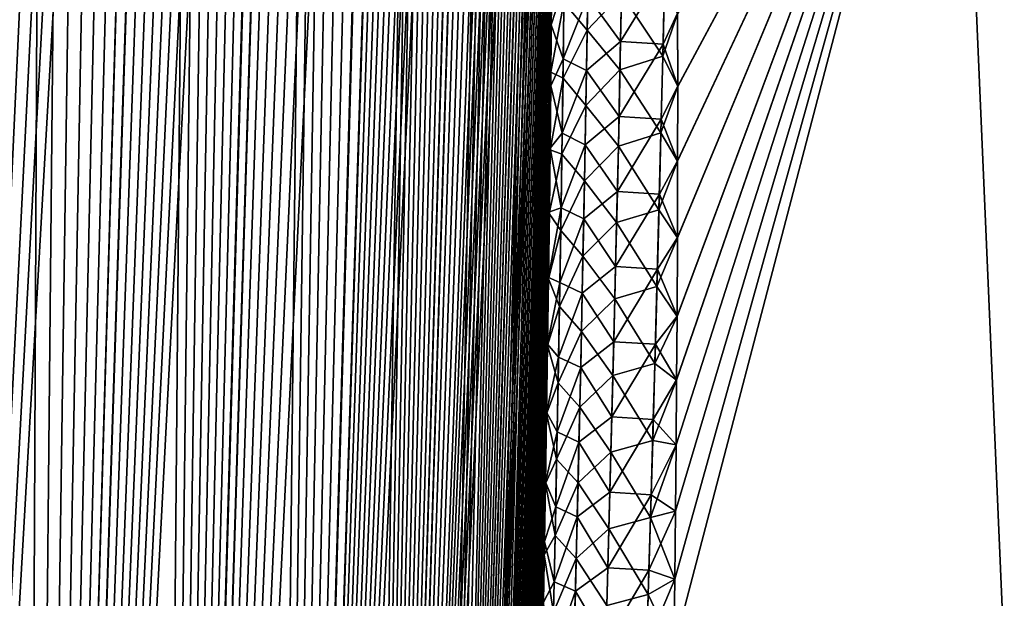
# Model space of a CAD drawing. Header units: metres. Extents: x -109 to 109, y -108 to 40.
# Tile 22 of 230: x -94.46 to -88.27, y -86.39 to -82.74. Entities that reach past the tile are written whole.
import ezdxf

# ---------------------------------------------------------------- set-up
doc = ezdxf.new("R2010")
doc.units = ezdxf.units.M
doc.layers.add('solid_K_24_42_17_000C74_XXXX', color=7, linetype='CONTINUOUS')

msp = doc.modelspace()

# ---------------------------------------------------------------- linework, layer by layer
at = {"layer": 'solid_K_24_42_17_000C74_XXXX'}
for points in [[(-94.447647, -102.814323, -9.416268), (-92.932785, -68.182434, -9.58443), (-92.840744, -68.197952, -9.748651)], [(-94.447647, -102.814323, -9.416268), (-93.026627, -68.18335, -9.42215), (-92.932785, -68.182434, -9.58443)], [(-94.447647, -102.814323, -9.416268), (-93.123207, -68.200546, -9.26022), (-93.026627, -68.18335, -9.42215)], [(-94.447647, -102.814323, -9.416268), (-92.840744, -68.197952, -9.748651), (-92.74968, -68.230331, -9.916449)], [(-94.447647, -102.814323, -9.416268), (-93.223358, -68.234657, -9.097376), (-93.123207, -68.200546, -9.26022)], [(-94.447647, -102.814323, -9.416268), (-92.74968, -68.230331, -9.916449), (-92.659004, -68.280769, -10.089181)], [(-94.447647, -102.814323, -9.416268), (-93.328117, -68.287125, -8.932212), (-93.223358, -68.234657, -9.097376)], [(-93.629028, -102.814362, 10.834067), (-93.022163, -68.182907, 9.429756), (-93.118828, -68.199364, 9.267455)], [(-93.629028, -102.814362, 10.834067), (-92.928116, -68.182907, 9.592643), (-93.022163, -68.182907, 9.429756)], [(-93.629028, -102.814362, 10.834067), (-92.835831, -68.199203, 9.757564), (-92.928116, -68.182907, 9.592643)], [(-93.629028, -102.814362, 10.834067), (-92.744606, -68.23262, 9.925951), (-92.835831, -68.199203, 9.757564)], [(-93.629028, -102.814362, 10.834067), (-93.118828, -68.199364, 9.267455), (-93.219139, -68.232971, 9.104136)], [(-93.629028, -102.814362, 10.834067), (-92.653587, -68.28447, 10.099691), (-92.744606, -68.23262, 9.925951)], [(-93.629028, -102.814362, 10.834067), (-93.219139, -68.232971, 9.104136), (-93.324188, -68.284912, 8.938316)], [(-93.62915, -102.814377, -10.833833), (-94.447647, -102.814323, -9.416268), (-92.659004, -68.280769, -10.089181)], [(-94.447647, -102.814323, -9.416268), (-93.438812, -68.359993, -8.763078), (-93.328117, -68.287125, -8.932212)], [(-94.447433, -102.814339, 9.416606), (-93.324188, -68.284912, 8.938316), (-93.434982, -68.357117, 8.768842)], [(-94.447433, -102.814339, 9.416606), (-93.629028, -102.814362, 10.834067), (-93.324188, -68.284912, 8.938316)], [(-93.62915, -102.814377, -10.833833), (-92.659004, -68.280769, -10.089181), (-92.568039, -68.351288, -10.268619)], [(-93.629028, -102.814362, 10.834067), (-92.562141, -68.356621, 10.280478), (-92.653587, -68.28447, 10.099691)], [(-94.447433, -102.814339, 9.416606), (-93.434982, -68.357117, 8.768842), (-93.552803, -68.452438, 8.594313)], [(-93.62915, -102.814377, -10.833833), (-92.568039, -68.351288, -10.268619), (-92.476082, -68.444664, -10.456824)], [(-93.629028, -102.814362, 10.834067), (-92.936798, -102.673813, 12.322021), (-92.562141, -68.356621, 10.280478)], [(-92.936798, -102.673813, 12.322021), (-92.46981, -68.451813, 10.469918), (-92.562141, -68.356621, 10.280478)], [(-95.389999, -102.673729, -8.073124), (-93.556717, -68.455933, -8.588606), (-93.438812, -68.359993, -8.763078)], [(-94.447647, -102.814323, -9.416268), (-95.389999, -102.673729, -8.073124), (-93.438812, -68.359993, -8.763078)], [(-95.389999, -102.673729, -8.073124), (-93.683083, -68.578522, -8.407708), (-93.556717, -68.455933, -8.588606)], [(-94.447433, -102.814339, 9.416606), (-93.552803, -68.452438, 8.594313), (-93.679207, -68.574532, 8.413167)], [(-93.62915, -102.814377, -10.833833), (-92.476082, -68.444664, -10.456824), (-92.382645, -68.5644, -10.655747)], [(-92.936798, -102.673813, 12.322021), (-92.376175, -68.573685, 10.669834), (-92.46981, -68.451813, 10.469918)], [(-95.389999, -102.673729, -8.073124), (-93.819427, -68.732323, -8.219105), (-93.683083, -68.578522, -8.407708)], [(-94.447433, -102.814339, 9.416606), (-93.679207, -68.574532, 8.413167), (-93.815483, -68.727547, 8.224475)], [(-93.62915, -102.814377, -10.833833), (-92.382645, -68.5644, -10.655747), (-92.28756, -68.714836, -10.866991)], [(-92.936798, -102.673813, 12.322021), (-92.280853, -68.726692, 10.882255), (-92.376175, -68.573685, 10.669834)], [(-94.447433, -102.814339, 9.416606), (-93.815483, -68.727547, 8.224475), (-93.962738, -68.916412, 8.027759)], [(-93.62915, -102.814377, -10.833833), (-92.28756, -68.714836, -10.866991), (-92.190651, -68.901482, -11.092478)], [(-92.936798, -102.673813, 12.322021), (-92.184036, -68.915497, 11.108274), (-92.280853, -68.726692, 10.882255)], [(-95.389999, -102.673729, -8.073124), (-93.967033, -68.922318, -8.022128), (-93.819427, -68.732323, -8.219105)], [(-94.447433, -102.814339, 9.416606), (-93.962738, -68.916412, 8.027759), (-94.121979, -69.146706, 7.82286)], [(-93.62915, -102.814377, -10.833833), (-92.190651, -68.901482, -11.092478), (-92.092377, -69.129768, -11.333028)], [(-92.936798, -102.673813, 12.322021), (-92.086243, -69.1455, 11.348489), (-92.184036, -68.915497, 11.108274)], [(-95.389999, -102.673729, -8.073124), (-94.126526, -69.15361, -7.817119), (-93.967033, -68.922318, -8.022128)], [(-95.389999, -102.673729, -8.073124), (-94.29821, -69.431015, -7.604903), (-94.126526, -69.15361, -7.817119)], [(-94.447433, -102.814339, 9.416606), (-94.121979, -69.146706, 7.82286), (-94.293648, -69.423256, 7.610432)], [(-93.62915, -102.814377, -10.833833), (-92.092377, -69.129768, -11.333028), (-91.99379, -69.404533, -11.588164)], [(-92.936798, -102.673813, 12.322021), (-91.988235, -69.421478, 11.602988), (-92.086243, -69.1455, 11.348489)], [(-92.936829, -102.673828, -12.321931), (-93.62915, -102.814377, -10.833833), (-91.99379, -69.404533, -11.588164)], [(-92.936829, -102.673828, -12.321931), (-91.99379, -69.404533, -11.588164), (-91.895912, -69.730164, -11.857333)], [(-95.389999, -102.673729, -8.073124), (-94.482361, -69.759254, -7.386356), (-94.29821, -69.431015, -7.604903)], [(-95.389816, -102.673767, 8.073364), (-94.293648, -69.423256, 7.610432), (-94.477829, -69.750809, 7.391623)], [(-95.389816, -102.673767, 8.073364), (-94.447433, -102.814339, 9.416606), (-94.293648, -69.423256, 7.610432)], [(-92.936798, -102.673813, 12.322021), (-91.890923, -69.748352, 11.87153), (-91.988235, -69.421478, 11.602988)], [(-92.936829, -102.673828, -12.321931), (-91.895912, -69.730164, -11.857333), (-91.847527, -69.913559, -11.997086)], [(-92.936798, -102.673813, 12.322021), (-92.374969, -102.389511, 13.877009), (-91.890923, -69.748352, 11.87153)], [(-92.374969, -102.389511, 13.877009), (-91.842812, -69.932373, 12.010978), (-91.890923, -69.748352, 11.87153)], [(-92.936829, -102.673828, -12.321931), (-91.847527, -69.913559, -11.997086), (-91.799675, -70.111702, -12.140253)], [(-92.374969, -102.389511, 13.877009), (-91.795235, -70.130981, 12.153804), (-91.842812, -69.932373, 12.010978)], [(-92.936829, -102.673828, -12.321931), (-91.799675, -70.111702, -12.140253), (-91.752434, -70.324944, -12.286847)], [(-92.374969, -102.389511, 13.877009), (-91.748268, -70.344589, 12.300027), (-91.795235, -70.130981, 12.153804)], [(-92.936829, -102.673828, -12.321931), (-91.752434, -70.324944, -12.286847), (-91.70594, -70.554657, -12.436835)], [(-92.374969, -102.389511, 13.877009), (-91.702072, -70.574631, 12.449594), (-91.748268, -70.344589, 12.300027)], [(-92.936829, -102.673828, -12.321931), (-91.70594, -70.554657, -12.436835), (-91.660271, -70.800621, -12.59024)], [(-92.374969, -102.389511, 13.877009), (-91.656693, -70.820885, 12.602534), (-91.702072, -70.574631, 12.449594)], [(-92.936829, -102.673828, -12.321931), (-91.660271, -70.800621, -12.59024), (-91.615585, -71.06472, -12.746976)], [(-92.374969, -102.389511, 13.877009), (-91.612289, -71.085213, 12.758819), (-91.656693, -70.820885, 12.602534)], [(-92.936829, -102.673828, -12.321931), (-91.615585, -71.06472, -12.746976), (-91.571945, -71.346642, -12.907063)], [(-92.374969, -102.389511, 13.877009), (-91.568916, -71.367279, 12.918473), (-91.612289, -71.085213, 12.758819)], [(-92.936829, -102.673828, -12.321931), (-91.571945, -71.346642, -12.907063), (-91.529518, -71.648193, -13.070462)], [(-92.374969, -102.389511, 13.877009), (-91.526741, -71.668907, 13.081435), (-91.568916, -71.367279, 12.918473)], [(-92.936829, -102.673828, -12.321931), (-91.529518, -71.648193, -13.070462), (-91.48838, -71.96965, -13.237178)], [(-92.374969, -102.389511, 13.877009), (-91.485855, -71.990387, 13.247699), (-91.526741, -71.668907, 13.081435)], [(-92.374962, -102.389511, -13.877025), (-92.936829, -102.673828, -12.321931), (-91.48838, -71.96965, -13.237178)], [(-92.374969, -102.389511, 13.877009), (-91.446373, -72.332756, 13.417241), (-91.485855, -71.990387, 13.247699)], [(-92.374962, -102.389511, -13.877025), (-91.48838, -71.96965, -13.237178), (-91.448654, -72.312065, -13.407183)], [(-92.374962, -102.389511, -13.877025), (-91.448654, -72.312065, -13.407183), (-91.410477, -72.676926, -13.580441)], [(-92.374969, -102.389511, 13.877009), (-91.949875, -101.955246, 15.495239), (-91.446373, -72.332756, 13.417241)], [(-91.949875, -101.955246, 15.495239), (-91.408432, -72.69751, 13.59002), (-91.446373, -72.332756, 13.417241)], [(-92.374962, -102.389511, -13.877025), (-91.410477, -72.676926, -13.580441), (-91.373932, -73.064224, -13.756949)], [(-91.949875, -101.955246, 15.495239), (-91.372108, -73.084648, 13.76604), (-91.408432, -72.69751, 13.59002)], [(-92.374962, -102.389511, -13.877025), (-91.373932, -73.064224, -13.756949), (-91.339203, -73.476494, -13.936599)], [(-91.949875, -101.955246, 15.495239), (-91.337601, -73.496696, 13.945207), (-91.372108, -73.084648, 13.76604)], [(-92.374962, -102.389511, -13.877025), (-91.339203, -73.476494, -13.936599), (-91.306343, -73.913231, -14.119415)], [(-91.949875, -101.955246, 15.495239), (-91.304947, -73.933136, 14.127546), (-91.337601, -73.496696, 13.945207)], [(-92.374962, -102.389511, -13.877025), (-91.306343, -73.913231, -14.119415), (-91.285583, -74.219429, -14.242971)], [(-91.949875, -101.955246, 15.495239), (-91.284309, -74.239113, 14.250788), (-91.304947, -73.933136, 14.127546)], [(-92.374962, -102.389511, -13.877025), (-91.285583, -74.219429, -14.242971), (-91.265785, -74.538101, -14.36785)], [(-91.949875, -101.955246, 15.495239), (-91.264633, -74.557533, 14.375355), (-91.284309, -74.239113, 14.250788)], [(-92.374962, -102.389511, -13.877025), (-91.265785, -74.538101, -14.36785), (-91.246933, -74.86866, -14.494083)], [(-91.949875, -101.955246, 15.495239), (-91.245895, -74.887825, 14.50128), (-91.264633, -74.557533, 14.375355)], [(-92.374962, -102.389511, -13.877025), (-91.246933, -74.86866, -14.494083), (-91.229118, -75.212341, -14.621584)], [(-91.949875, -101.955246, 15.495239), (-91.228195, -75.231201, 14.628473), (-91.245895, -74.887825, 14.50128)], [(-92.374962, -102.389511, -13.877025), (-91.229118, -75.212341, -14.621584), (-91.21241, -75.570206, -14.750277)], [(-91.949875, -101.955246, 15.495239), (-91.211586, -75.588745, 14.756859), (-91.228195, -75.231201, 14.628473)], [(-92.374962, -102.389511, -13.877025), (-91.21241, -75.570206, -14.750277), (-91.19677, -75.941315, -14.88024)], [(-91.949875, -101.955246, 15.495239), (-91.196053, -75.959496, 14.886518), (-91.211586, -75.588745, 14.756859)], [(-92.374962, -102.389511, -13.877025), (-91.19677, -75.941315, -14.88024), (-91.182274, -76.326477, -15.011391)], [(-91.949875, -101.955246, 15.495239), (-91.181648, -76.344284, 15.017364), (-91.196053, -75.959496, 14.886518)], [(-91.949875, -101.955231, -15.495274), (-92.374962, -102.389511, -13.877025), (-91.182274, -76.326477, -15.011391)], [(-91.949875, -101.955231, -15.495274), (-91.182274, -76.326477, -15.011391), (-91.169006, -76.727165, -15.143586)], [(-91.949875, -101.955246, 15.495239), (-91.168465, -76.744583, 15.149257), (-91.181648, -76.344284, 15.017364)], [(-91.949875, -101.955231, -15.495274), (-91.169006, -76.727165, -15.143586), (-91.156975, -77.143326, -15.276844)], [(-91.949875, -101.955246, 15.495239), (-91.791153, -101.679115, 16.326649), (-91.168465, -76.744583, 15.149257)], [(-91.791153, -101.679115, 16.326649), (-91.156517, -77.160316, 15.282216), (-91.168465, -76.744583, 15.149257)], [(-91.949875, -101.955231, -15.495274), (-91.156975, -77.143326, -15.276844), (-91.146187, -77.574547, -15.411194)], [(-91.791153, -101.679115, 16.326649), (-91.145805, -77.591095, 15.416269), (-91.156517, -77.160316, 15.282216)], [(-91.949875, -101.955231, -15.495274), (-91.146187, -77.574547, -15.411194), (-91.136734, -78.022522, -15.546426)], [(-91.791153, -101.679115, 16.326649), (-91.136421, -78.038605, 15.551209), (-91.145805, -77.591095, 15.416269)], [(-91.949875, -101.955231, -15.495274), (-91.136734, -78.022522, -15.546426), (-91.1287, -78.488457, -15.682397)], [(-91.791153, -101.679115, 16.326649), (-91.128456, -78.504059, 15.686893), (-91.136421, -78.038605, 15.551209)], [(-91.949875, -101.955231, -15.495274), (-91.1287, -78.488457, -15.682397), (-91.12355, -78.848763, -15.784986)], [(-91.791153, -101.679115, 16.326649), (-91.123352, -78.863983, 15.789268), (-91.128456, -78.504059, 15.686893)], [(-91.949875, -101.955231, -15.495274), (-91.12355, -78.848763, -15.784986), (-91.119202, -79.218948, -15.888005)], [(-91.791153, -101.679115, 16.326649), (-91.119049, -79.23378, 15.892076), (-91.123352, -78.863983, 15.789268)], [(-91.791145, -101.6791, -16.326679), (-91.949875, -101.955231, -15.495274), (-91.119202, -79.218948, -15.888005)], [(-91.791153, -101.679115, 16.326649), (-91.115578, -79.614296, 15.995188), (-91.119049, -79.23378, 15.892076)], [(-91.791145, -101.6791, -16.326679), (-91.119202, -79.218948, -15.888005), (-91.115692, -79.599861, -15.991324)], [(-91.791153, -101.679115, 16.326649), (-91.669922, -101.361794, 17.171984), (-91.115578, -79.614296, 15.995188)], [(-91.791145, -101.6791, -16.326679), (-91.115692, -79.599861, -15.991324), (-91.113075, -79.99234, -16.094814)], [(-91.669922, -101.361794, 17.171984), (-91.112999, -80.006355, 16.098473), (-91.115578, -79.614296, 15.995188)], [(-90.34565, -86.704018, -19.019617), (-90.340057, -86.266762, -18.93644), (-88.562813, -79.883408, -18.688131)], [(-88.265182, -86.734787, -20.377903), (-90.34565, -86.704018, -19.019617), (-88.562813, -79.883408, -18.688131)], [(-90.34565, -86.703873, 19.019588), (-88.265175, -86.734787, 20.377907), (-88.562851, -79.883408, 18.688108)], [(-90.340065, -86.266823, 18.936449), (-90.34565, -86.703873, 19.019588), (-88.562851, -79.883408, 18.688108)], [(-90.335159, -85.839752, 18.852795), (-90.340065, -86.266823, 18.936449), (-88.562851, -79.883408, 18.688108)], [(-90.340057, -86.266762, -18.93644), (-90.335159, -85.839424, -18.852728), (-88.562813, -79.883408, -18.688131)], [(-90.335159, -85.839424, -18.852728), (-90.331131, -85.421524, -18.768362), (-88.562813, -79.883408, -18.688131)], [(-90.331139, -85.422203, 18.768505), (-90.335159, -85.839752, 18.852795), (-88.562851, -79.883408, 18.688108)], [(-90.327904, -85.013702, 18.683655), (-90.331139, -85.422203, 18.768505), (-88.562851, -79.883408, 18.688108)], [(-90.331131, -85.421524, -18.768362), (-90.327904, -85.012611, -18.68342), (-88.562813, -79.883408, -18.688131)], [(-90.327904, -85.012611, -18.68342), (-90.325378, -84.612236, -18.597973), (-88.562813, -79.883408, -18.688131)], [(-90.325378, -84.613754, 18.598305), (-90.327904, -85.013702, 18.683655), (-88.562851, -79.883408, 18.688108)], [(-90.325378, -84.612236, -18.597973), (-90.323044, -84.116951, -18.48917), (-88.562813, -79.883408, -18.688131)], [(-90.323051, -84.119102, 18.489655), (-90.325378, -84.613754, 18.598305), (-88.562851, -79.883408, 18.688108)], [(-90.321518, -83.636452, 18.380398), (-90.323051, -84.119102, 18.489655), (-88.562851, -79.883408, 18.688108)], [(-90.323044, -84.116951, -18.48917), (-90.32151, -83.633736, -18.379774), (-88.562813, -79.883408, -18.688131)], [(-90.320763, -83.165512, 18.270647), (-90.321518, -83.636452, 18.380398), (-88.562851, -79.883408, 18.688108)], [(-90.32151, -83.633736, -18.379774), (-90.320755, -83.162361, -18.269903), (-88.562813, -79.883408, -18.688131)], [(-90.320755, -83.162361, -18.269903), (-90.321259, -82.704285, -18.15971), (-88.562813, -79.883408, -18.688131)], [(-90.321259, -82.707802, 18.160563), (-90.320763, -83.165512, 18.270647), (-88.562851, -79.883408, 18.688108)], [(-88.265175, -86.734787, 20.377907), (-86.652893, -79.883408, 19.790821), (-88.562851, -79.883408, 18.688108)], [(-88.265182, -86.734787, -20.377903), (-88.562813, -79.883408, -18.688131), (-86.652878, -79.883408, -19.790831)], [(-86.048569, -86.703552, -21.500446), (-88.265182, -86.734787, -20.377903), (-86.652878, -79.883408, -19.790831)], [(-91.791145, -101.6791, -16.326679), (-91.113075, -79.99234, -16.094814), (-91.111313, -80.395653, -16.198601)], [(-91.669922, -101.361794, 17.171984), (-91.111267, -80.409241, 16.202061), (-91.112999, -80.006355, 16.098473)], [(-91.791145, -101.6791, -16.326679), (-91.111313, -80.395653, -16.198601), (-91.110382, -80.80957, -16.302711)], [(-91.669922, -101.361794, 17.171984), (-91.110367, -80.822731, 16.305973), (-91.111267, -80.409241, 16.202061)], [(-91.791145, -101.6791, -16.326679), (-91.110382, -80.80957, -16.302711), (-91.110352, -81.2351, -16.40696)], [(-91.669922, -101.361794, 17.171984), (-91.110367, -81.24781, 16.410027), (-91.110367, -80.822731, 16.305973)], [(-91.791145, -101.6791, -16.326679), (-91.110352, -81.2351, -16.40696), (-91.111267, -81.673241, -16.511158)], [(-91.669922, -101.361794, 17.171984), (-91.111305, -81.685501, 16.514034), (-91.110367, -81.24781, 16.410027)], [(-91.791145, -101.6791, -16.326679), (-91.111267, -81.673241, -16.511158), (-91.112709, -82.033371, -16.594383)], [(-91.669922, -101.361794, 17.171984), (-91.11322, -82.136398, 16.617889), (-91.111305, -81.685501, 16.514034)], [(-91.791145, -101.6791, -16.326679), (-91.112709, -82.033371, -16.594383), (-91.114723, -82.401062, -16.677696)], [(-91.669922, -101.361794, 17.171984), (-91.116028, -82.599098, 16.721882), (-91.11322, -82.136398, 16.617889)], [(-91.036835, -82.635933, 17.111444), (-90.891022, -82.811005, 17.510139), (-90.88372, -82.338104, 17.405067)], [(-90.674934, -82.580925, 17.783884), (-90.88372, -82.338104, 17.405067), (-90.891022, -82.811005, 17.510139)], [(-91.791145, -101.6791, -16.326679), (-91.114723, -82.401062, -16.677696), (-91.117317, -82.776489, -16.761047)], [(-91.035385, -82.523529, -17.087095), (-91.117317, -82.776489, -16.761047), (-91.114723, -82.401062, -16.677696)], [(-90.887405, -82.598419, -17.463758), (-90.671455, -82.410179, -17.745836), (-90.680534, -82.881607, -17.850817)], [(-90.680534, -82.881607, -17.850817), (-90.671455, -82.410179, -17.745836), (-90.402878, -82.427238, -18.026377)], [(-90.680534, -82.881607, -17.850817), (-90.402878, -82.427238, -18.026377), (-90.413391, -82.898582, -18.13225)], [(-90.413391, -82.898582, -18.13225), (-90.402878, -82.427238, -18.026377), (-90.321259, -82.704285, -18.15971)], [(-91.040993, -82.991463, -17.189594), (-91.117317, -82.776489, -16.761047), (-91.035385, -82.523529, -17.087095)], [(-91.040993, -82.991463, -17.189594), (-91.035385, -82.523529, -17.087095), (-90.887405, -82.598419, -17.463758)], [(-90.674934, -82.580925, 17.783884), (-90.415314, -82.974876, 18.148956), (-90.404427, -82.492477, 18.041103)], [(-90.404427, -82.492477, 18.041103), (-90.415314, -82.974876, 18.148956), (-90.321259, -82.707802, 18.160563)], [(-91.669922, -101.361794, 17.171984), (-91.119759, -83.074333, 16.825832), (-91.116028, -82.599098, 16.721882)], [(-91.036835, -82.635933, 17.111444), (-91.116028, -82.599098, 16.721882), (-91.119759, -83.074333, 16.825832)], [(-91.040993, -82.991463, -17.189594), (-90.887405, -82.598419, -17.463758), (-90.894989, -83.064789, -17.565739)], [(-90.894989, -83.064789, -17.565739), (-90.887405, -82.598419, -17.463758), (-90.680534, -82.881607, -17.850817)], [(-90.674934, -82.580925, 17.783884), (-90.891022, -82.811005, 17.510139), (-90.684441, -83.060692, 17.88953)], [(-90.674934, -82.580925, 17.783884), (-90.684441, -83.060692, 17.88953), (-90.415314, -82.974876, 18.148956)], [(-91.036835, -82.635933, 17.111444), (-91.119759, -83.074333, 16.825832), (-91.042755, -83.11364, 17.215298)], [(-91.036835, -82.635933, 17.111444), (-91.042755, -83.11364, 17.215298), (-90.891022, -82.811005, 17.510139)], [(-90.415314, -82.974876, 18.148956), (-90.320763, -83.165512, 18.270647), (-90.321259, -82.707802, 18.160563)], [(-90.413391, -82.898582, -18.13225), (-90.321259, -82.704285, -18.15971), (-90.320755, -83.162361, -18.269903)], [(-91.791145, -101.6791, -16.326679), (-91.117317, -82.776489, -16.761047), (-91.120522, -83.160248, -16.844299)], [(-91.040993, -82.991463, -17.189594), (-91.120522, -83.160248, -16.844299), (-91.117317, -82.776489, -16.761047)], [(-91.042755, -83.11364, 17.215298), (-90.899055, -83.284508, 17.612261), (-90.891022, -82.811005, 17.510139)], [(-90.684441, -83.060692, 17.88953), (-90.891022, -82.811005, 17.510139), (-90.899055, -83.284508, 17.612261)], [(-90.894989, -83.064789, -17.565739), (-90.680534, -82.881607, -17.850817), (-90.690285, -83.353584, -17.952843)], [(-90.690285, -83.353584, -17.952843), (-90.680534, -82.881607, -17.850817), (-90.413391, -82.898582, -18.13225)], [(-90.690285, -83.353584, -17.952843), (-90.413391, -82.898582, -18.13225), (-90.42453, -83.370422, -18.235134)], [(-90.42453, -83.370422, -18.235134), (-90.413391, -82.898582, -18.13225), (-90.320755, -83.162361, -18.269903)], [(-90.684441, -83.060692, 17.88953), (-90.426834, -83.457794, 18.253695), (-90.415314, -82.974876, 18.148956)], [(-90.415314, -82.974876, 18.148956), (-90.426834, -83.457794, 18.253695), (-90.320763, -83.165512, 18.270647)], [(-91.047363, -83.460045, -17.289253), (-91.120522, -83.160248, -16.844299), (-91.040993, -82.991463, -17.189594)], [(-91.047363, -83.460045, -17.289253), (-91.040993, -82.991463, -17.189594), (-90.894989, -83.064789, -17.565739)], [(-91.669922, -101.361794, 17.171984), (-91.124481, -83.563309, 16.929468), (-91.119759, -83.074333, 16.825832)], [(-91.042755, -83.11364, 17.215298), (-91.119759, -83.074333, 16.825832), (-91.124481, -83.563309, 16.929468)], [(-91.047363, -83.460045, -17.289253), (-90.894989, -83.064789, -17.565739), (-90.903259, -83.531731, -17.664886)], [(-90.903259, -83.531731, -17.664886), (-90.894989, -83.064789, -17.565739), (-90.690285, -83.353584, -17.952843)], [(-90.684441, -83.060692, 17.88953), (-90.899055, -83.284508, 17.612261), (-90.694618, -83.541016, 17.992151)], [(-90.684441, -83.060692, 17.88953), (-90.694618, -83.541016, 17.992151), (-90.426834, -83.457794, 18.253695)], [(-91.669914, -101.361786, -17.17201), (-91.791145, -101.6791, -16.326679), (-91.120522, -83.160248, -16.844299)], [(-91.669914, -101.361786, -17.17201), (-91.120522, -83.160248, -16.844299), (-91.124367, -83.552963, -16.927313)], [(-91.042755, -83.11364, 17.215298), (-91.124481, -83.563309, 16.929468), (-91.049461, -83.592026, 17.31621)], [(-91.047363, -83.460045, -17.289253), (-91.124367, -83.552963, -16.927313), (-91.120522, -83.160248, -16.844299)], [(-91.042755, -83.11364, 17.215298), (-91.049461, -83.592026, 17.31621), (-90.899055, -83.284508, 17.612261)], [(-90.426834, -83.457794, 18.253695), (-90.321518, -83.636452, 18.380398), (-90.320763, -83.165512, 18.270647)], [(-90.42453, -83.370422, -18.235134), (-90.320755, -83.162361, -18.269903), (-90.32151, -83.633736, -18.379774)], [(-91.049461, -83.592026, 17.31621), (-90.907776, -83.758598, 17.7115), (-90.899055, -83.284508, 17.612261)], [(-90.694618, -83.541016, 17.992151), (-90.899055, -83.284508, 17.612261), (-90.907776, -83.758598, 17.7115)], [(-90.903259, -83.531731, -17.664886), (-90.690285, -83.353584, -17.952843), (-90.700645, -83.82608, -18.051983)], [(-90.700645, -83.82608, -18.051983), (-90.690285, -83.353584, -17.952843), (-90.42453, -83.370422, -18.235134)], [(-90.700645, -83.82608, -18.051983), (-90.42453, -83.370422, -18.235134), (-90.436241, -83.842735, -18.335098)], [(-90.436241, -83.842735, -18.335098), (-90.42453, -83.370422, -18.235134), (-90.32151, -83.633736, -18.379774)], [(-91.054436, -83.929245, -17.386129), (-91.124367, -83.552963, -16.927313), (-91.047363, -83.460045, -17.289253)], [(-91.054436, -83.929245, -17.386129), (-91.047363, -83.460045, -17.289253), (-90.903259, -83.531731, -17.664886)], [(-90.694618, -83.541016, 17.992151), (-90.43895, -83.9412, 18.355394), (-90.426834, -83.457794, 18.253695)], [(-90.426834, -83.457794, 18.253695), (-90.43895, -83.9412, 18.355394), (-90.321518, -83.636452, 18.380398)], [(-91.054436, -83.929245, -17.386129), (-90.903259, -83.531731, -17.664886), (-90.91217, -83.999237, -17.761263)], [(-90.91217, -83.999237, -17.761263), (-90.903259, -83.531731, -17.664886), (-90.700645, -83.82608, -18.051983)], [(-90.694618, -83.541016, 17.992151), (-90.907776, -83.758598, 17.7115), (-90.705406, -84.021858, 18.091814)], [(-90.694618, -83.541016, 17.992151), (-90.705406, -84.021858, 18.091814), (-90.43895, -83.9412, 18.355394)], [(-91.669922, -101.361794, 17.171984), (-91.587524, -101.001648, 18.030436), (-91.124481, -83.563309, 16.929468)], [(-91.669914, -101.361786, -17.17201), (-91.124367, -83.552963, -16.927313), (-91.128891, -83.955231, -17.009947)], [(-91.587524, -101.001648, 18.030436), (-91.129005, -83.965172, 17.011967), (-91.124481, -83.563309, 16.929468)], [(-91.049461, -83.592026, 17.31621), (-91.124481, -83.563309, 16.929468), (-91.129005, -83.965172, 17.011967)], [(-91.049461, -83.592026, 17.31621), (-91.129005, -83.965172, 17.011967), (-91.056877, -84.071037, 17.414246)], [(-91.054436, -83.929245, -17.386129), (-91.128891, -83.955231, -17.009947), (-91.124367, -83.552963, -16.927313)], [(-91.049461, -83.592026, 17.31621), (-91.056877, -84.071037, 17.414246), (-90.907776, -83.758598, 17.7115)], [(-90.43895, -83.9412, 18.355394), (-90.323051, -84.119102, 18.489655), (-90.321518, -83.636452, 18.380398)], [(-90.436241, -83.842735, -18.335098), (-90.32151, -83.633736, -18.379774), (-90.323044, -84.116951, -18.48917)], [(-91.056877, -84.071037, 17.414246), (-90.917114, -84.233238, 17.807919), (-90.907776, -83.758598, 17.7115)], [(-90.705406, -84.021858, 18.091814), (-90.907776, -83.758598, 17.7115), (-90.917114, -84.233238, 17.807919)], [(-90.91217, -83.999237, -17.761263), (-90.700645, -83.82608, -18.051983), (-90.711578, -84.299065, -18.1483)], [(-90.711578, -84.299065, -18.1483), (-90.700645, -83.82608, -18.051983), (-90.436241, -83.842735, -18.335098)], [(-90.711578, -84.299065, -18.1483), (-90.436241, -83.842735, -18.335098), (-90.448486, -84.315506, -18.432211)], [(-90.448486, -84.315506, -18.432211), (-90.436241, -83.842735, -18.335098), (-90.323044, -84.116951, -18.48917)], [(-91.669914, -101.361786, -17.17201), (-91.128891, -83.955231, -17.009947), (-91.134071, -84.367134, -17.092188)], [(-91.587524, -101.001648, 18.030436), (-91.134201, -84.376678, 17.094076), (-91.129005, -83.965172, 17.011967)], [(-91.056877, -84.071037, 17.414246), (-91.129005, -83.965172, 17.011967), (-91.134201, -84.376678, 17.094076)], [(-91.054436, -83.929245, -17.386129), (-91.134071, -84.367134, -17.092188), (-91.128891, -83.955231, -17.009947)], [(-91.062164, -84.399033, -17.480282), (-91.134071, -84.367134, -17.092188), (-91.054436, -83.929245, -17.386129)], [(-91.062164, -84.399033, -17.480282), (-91.054436, -83.929245, -17.386129), (-90.91217, -83.999237, -17.761263)], [(-90.705406, -84.021858, 18.091814), (-90.451599, -84.425079, 18.454117), (-90.43895, -83.9412, 18.355394)], [(-90.43895, -83.9412, 18.355394), (-90.451599, -84.425079, 18.454117), (-90.323051, -84.119102, 18.489655)], [(-91.062164, -84.399033, -17.480282), (-90.91217, -83.999237, -17.761263), (-90.921661, -84.467255, -17.854927)], [(-90.921661, -84.467255, -17.854927), (-90.91217, -83.999237, -17.761263), (-90.711578, -84.299065, -18.1483)], [(-90.705406, -84.021858, 18.091814), (-90.917114, -84.233238, 17.807919), (-90.716766, -84.503212, 18.188583)], [(-90.705406, -84.021858, 18.091814), (-90.716766, -84.503212, 18.188583), (-90.451599, -84.425079, 18.454117)], [(-91.056877, -84.071037, 17.414246), (-91.134201, -84.376678, 17.094076), (-91.064964, -84.550652, 17.509462)], [(-91.056877, -84.071037, 17.414246), (-91.064964, -84.550652, 17.509462), (-90.917114, -84.233238, 17.807919)], [(-90.451599, -84.425079, 18.454117), (-90.325378, -84.613754, 18.598305), (-90.323051, -84.119102, 18.489655)], [(-90.448486, -84.315506, -18.432211), (-90.323044, -84.116951, -18.48917), (-90.325378, -84.612236, -18.597973)], [(-91.064964, -84.550652, 17.509462), (-90.927032, -84.708405, 17.901569), (-90.917114, -84.233238, 17.807919)], [(-90.716766, -84.503212, 18.188583), (-90.917114, -84.233238, 17.807919), (-90.927032, -84.708405, 17.901569)], [(-90.921661, -84.467255, -17.854927), (-90.711578, -84.299065, -18.1483), (-90.72303, -84.77253, -18.241852)], [(-90.72303, -84.77253, -18.241852), (-90.711578, -84.299065, -18.1483), (-90.448486, -84.315506, -18.432211)], [(-90.72303, -84.77253, -18.241852), (-90.448486, -84.315506, -18.432211), (-90.461205, -84.788712, -18.526524)], [(-90.461205, -84.788712, -18.526524), (-90.448486, -84.315506, -18.432211), (-90.325378, -84.612236, -18.597973)], [(-91.669914, -101.361786, -17.17201), (-91.134071, -84.367134, -17.092188), (-91.139854, -84.78746, -17.174326)], [(-91.587524, -101.001648, 18.030436), (-91.139984, -84.796593, 17.176085), (-91.134201, -84.376678, 17.094076)], [(-91.064964, -84.550652, 17.509462), (-91.134201, -84.376678, 17.094076), (-91.139984, -84.796593, 17.176085)], [(-91.062164, -84.399033, -17.480282), (-91.139854, -84.78746, -17.174326), (-91.134071, -84.367134, -17.092188)], [(-91.070503, -84.86937, -17.571762), (-91.139854, -84.78746, -17.174326), (-91.062164, -84.399033, -17.480282)], [(-91.070503, -84.86937, -17.571762), (-91.062164, -84.399033, -17.480282), (-90.921661, -84.467255, -17.854927)], [(-91.070503, -84.86937, -17.571762), (-90.921661, -84.467255, -17.854927), (-90.931702, -84.935783, -17.945927)], [(-90.931702, -84.935783, -17.945927), (-90.921661, -84.467255, -17.854927), (-90.72303, -84.77253, -18.241852)], [(-90.716766, -84.503212, 18.188583), (-90.464752, -84.909409, 18.549917), (-90.451599, -84.425079, 18.454117)], [(-90.451599, -84.425079, 18.454117), (-90.464752, -84.909409, 18.549917), (-90.325378, -84.613754, 18.598305)], [(-90.716766, -84.503212, 18.188583), (-90.927032, -84.708405, 17.901569), (-90.728645, -84.985039, 18.282505)], [(-90.716766, -84.503212, 18.188583), (-90.728645, -84.985039, 18.282505), (-90.464752, -84.909409, 18.549917)], [(-91.064964, -84.550652, 17.509462), (-91.139984, -84.796593, 17.176085), (-91.073677, -85.030838, 17.601908)], [(-91.064964, -84.550652, 17.509462), (-91.073677, -85.030838, 17.601908), (-90.927032, -84.708405, 17.901569)], [(-90.464752, -84.909409, 18.549917), (-90.327904, -85.013702, 18.683655), (-90.325378, -84.613754, 18.598305)], [(-90.461205, -84.788712, -18.526524), (-90.325378, -84.612236, -18.597973), (-90.327904, -85.012611, -18.68342)], [(-91.073677, -85.030838, 17.601908), (-90.9375, -85.184074, 17.992496), (-90.927032, -84.708405, 17.901569)], [(-90.728645, -84.985039, 18.282505), (-90.927032, -84.708405, 17.901569), (-90.9375, -85.184074, 17.992496)], [(-90.931702, -84.935783, -17.945927), (-90.72303, -84.77253, -18.241852), (-90.73497, -85.246452, -18.33268)], [(-90.73497, -85.246452, -18.33268), (-90.72303, -84.77253, -18.241852), (-90.461205, -84.788712, -18.526524)], [(-91.669914, -101.361786, -17.17201), (-91.139854, -84.78746, -17.174326), (-91.146255, -85.216797, -17.256207)], [(-91.587524, -101.001648, 18.030436), (-91.146393, -85.225517, 17.257839), (-91.139984, -84.796593, 17.176085)], [(-91.073677, -85.030838, 17.601908), (-91.139984, -84.796593, 17.176085), (-91.146393, -85.225517, 17.257839)], [(-91.070503, -84.86937, -17.571762), (-91.146255, -85.216797, -17.256207), (-91.139854, -84.78746, -17.174326)], [(-90.73497, -85.246452, -18.33268), (-90.461205, -84.788712, -18.526524), (-90.474373, -85.262329, -18.618084)], [(-90.474373, -85.262329, -18.618084), (-90.461205, -84.788712, -18.526524), (-90.327904, -85.012611, -18.68342)], [(-91.079414, -85.340248, -17.660612), (-91.146255, -85.216797, -17.256207), (-91.070503, -84.86937, -17.571762)], [(-91.079414, -85.340248, -17.660612), (-91.070503, -84.86937, -17.571762), (-90.931702, -84.935783, -17.945927)], [(-91.079414, -85.340248, -17.660612), (-90.931702, -84.935783, -17.945927), (-90.942253, -85.404785, -18.034306)], [(-90.942253, -85.404785, -18.034306), (-90.931702, -84.935783, -17.945927), (-90.73497, -85.246452, -18.33268)], [(-90.728645, -84.985039, 18.282505), (-90.478363, -85.39418, 18.642847), (-90.464752, -84.909409, 18.549917)], [(-90.464752, -84.909409, 18.549917), (-90.478363, -85.39418, 18.642847), (-90.327904, -85.013702, 18.683655)], [(-90.728645, -84.985039, 18.282505), (-90.9375, -85.184074, 17.992496), (-90.741013, -85.467339, 18.373631)], [(-90.728645, -84.985039, 18.282505), (-90.741013, -85.467339, 18.373631), (-90.478363, -85.39418, 18.642847)], [(-90.478363, -85.39418, 18.642847), (-90.331139, -85.422203, 18.768505), (-90.327904, -85.013702, 18.683655)], [(-90.474373, -85.262329, -18.618084), (-90.327904, -85.012611, -18.68342), (-90.331131, -85.421524, -18.768362)], [(-91.073677, -85.030838, 17.601908), (-91.146393, -85.225517, 17.257839), (-91.08297, -85.511574, 17.691626)], [(-91.073677, -85.030838, 17.601908), (-91.08297, -85.511574, 17.691626), (-90.9375, -85.184074, 17.992496)], [(-91.08297, -85.511574, 17.691626), (-90.948471, -85.660233, 18.080746), (-90.9375, -85.184074, 17.992496)], [(-90.741013, -85.467339, 18.373631), (-90.9375, -85.184074, 17.992496), (-90.948471, -85.660233, 18.080746)], [(-91.669914, -101.361786, -17.17201), (-91.146255, -85.216797, -17.256207), (-91.15332, -85.65593, -17.337635)], [(-91.587524, -101.001648, 18.030436), (-91.153458, -85.66423, 17.339146), (-91.146393, -85.225517, 17.257839)], [(-91.08297, -85.511574, 17.691626), (-91.146393, -85.225517, 17.257839), (-91.153458, -85.66423, 17.339146)], [(-91.079414, -85.340248, -17.660612), (-91.15332, -85.65593, -17.337635), (-91.146255, -85.216797, -17.256207)], [(-90.942253, -85.404785, -18.034306), (-90.73497, -85.246452, -18.33268), (-90.747353, -85.72081, -18.420832)], [(-90.747353, -85.72081, -18.420832), (-90.73497, -85.246452, -18.33268), (-90.474373, -85.262329, -18.618084)], [(-90.747353, -85.72081, -18.420832), (-90.474373, -85.262329, -18.618084), (-90.487946, -85.736359, -18.706938)], [(-90.487946, -85.736359, -18.706938), (-90.474373, -85.262329, -18.618084), (-90.331131, -85.421524, -18.768362)], [(-91.08886, -85.811638, -17.746872), (-91.15332, -85.65593, -17.337635), (-91.079414, -85.340248, -17.660612)], [(-91.08886, -85.811638, -17.746872), (-91.079414, -85.340248, -17.660612), (-90.942253, -85.404785, -18.034306)], [(-90.741013, -85.467339, 18.373631), (-90.492386, -85.879356, 18.732956), (-90.478363, -85.39418, 18.642847)], [(-90.478363, -85.39418, 18.642847), (-90.492386, -85.879356, 18.732956), (-90.331139, -85.422203, 18.768505)], [(-91.08886, -85.811638, -17.746872), (-90.942253, -85.404785, -18.034306), (-90.95327, -85.874252, -18.120106)], [(-90.95327, -85.874252, -18.120106), (-90.942253, -85.404785, -18.034306), (-90.747353, -85.72081, -18.420832)], [(-90.492386, -85.879356, 18.732956), (-90.335159, -85.839752, 18.852795), (-90.331139, -85.422203, 18.768505)], [(-90.487946, -85.736359, -18.706938), (-90.331131, -85.421524, -18.768362), (-90.335159, -85.839424, -18.852728)], [(-91.08297, -85.511574, 17.691626), (-91.153458, -85.66423, 17.339146), (-91.092804, -85.992828, 17.778662)], [(-91.08297, -85.511574, 17.691626), (-91.092804, -85.992828, 17.778662), (-90.948471, -85.660233, 18.080746)], [(-90.741013, -85.467339, 18.373631), (-90.948471, -85.660233, 18.080746), (-90.75383, -85.950081, 18.462008)], [(-90.741013, -85.467339, 18.373631), (-90.75383, -85.950081, 18.462008), (-90.492386, -85.879356, 18.732956)], [(-91.669914, -101.361786, -17.17201), (-91.15332, -85.65593, -17.337635), (-91.159729, -86.029907, -17.405006)], [(-91.587524, -101.001648, 18.030436), (-91.161209, -86.113503, 17.419807), (-91.153458, -85.66423, 17.339146)], [(-91.092804, -85.992828, 17.778662), (-91.153458, -85.66423, 17.339146), (-91.161209, -86.113503, 17.419807)], [(-91.08886, -85.811638, -17.746872), (-91.159729, -86.029907, -17.405006), (-91.15332, -85.65593, -17.337635)], [(-91.092804, -85.992828, 17.778662), (-90.959908, -86.136848, 18.166365), (-90.948471, -85.660233, 18.080746)], [(-90.75383, -85.950081, 18.462008), (-90.948471, -85.660233, 18.080746), (-90.959908, -86.136848, 18.166365)], [(-90.95327, -85.874252, -18.120106), (-90.747353, -85.72081, -18.420832), (-90.760155, -86.195595, -18.506351)], [(-90.760155, -86.195595, -18.506351), (-90.747353, -85.72081, -18.420832), (-90.487946, -85.736359, -18.706938)], [(-90.760155, -86.195595, -18.506351), (-90.487946, -85.736359, -18.706938), (-90.501892, -86.21077, -18.793131)], [(-90.501892, -86.21077, -18.793131), (-90.487946, -85.736359, -18.706938), (-90.335159, -85.839424, -18.852728)], [(-91.098801, -86.283508, -17.830582), (-91.159729, -86.029907, -17.405006), (-91.08886, -85.811638, -17.746872)], [(-91.098801, -86.283508, -17.830582), (-91.08886, -85.811638, -17.746872), (-90.95327, -85.874252, -18.120106)], [(-91.098801, -86.283508, -17.830582), (-90.95327, -85.874252, -18.120106), (-90.964722, -86.344154, -18.203365)], [(-90.964722, -86.344154, -18.203365), (-90.95327, -85.874252, -18.120106), (-90.760155, -86.195595, -18.506351)], [(-90.75383, -85.950081, 18.462008), (-90.50679, -86.364944, 18.820297), (-90.492386, -85.879356, 18.732956)], [(-90.492386, -85.879356, 18.732956), (-90.50679, -86.364944, 18.820297), (-90.340065, -86.266823, 18.936449)], [(-90.501892, -86.21077, -18.793131), (-90.335159, -85.839424, -18.852728), (-90.340057, -86.266762, -18.93644)], [(-90.492386, -85.879356, 18.732956), (-90.340065, -86.266823, 18.936449), (-90.335159, -85.839752, 18.852795)], [(-90.75383, -85.950081, 18.462008), (-90.959908, -86.136848, 18.166365), (-90.767044, -86.43325, 18.547686)], [(-90.75383, -85.950081, 18.462008), (-90.767044, -86.43325, 18.547686), (-90.50679, -86.364944, 18.820297)], [(-91.092804, -85.992828, 17.778662), (-91.161209, -86.113503, 17.419807), (-91.103142, -86.474579, 17.863062)], [(-91.092804, -85.992828, 17.778662), (-91.103142, -86.474579, 17.863062), (-90.959908, -86.136848, 18.166365)], [(-91.669914, -101.361786, -17.17201), (-91.159729, -86.029907, -17.405006), (-91.166634, -86.411674, -17.471813)], [(-91.098801, -86.283508, -17.830582), (-91.166634, -86.411674, -17.471813), (-91.159729, -86.029907, -17.405006)], [(-91.587524, -101.001648, 18.030436), (-91.169678, -86.574112, 17.49963), (-91.161209, -86.113503, 17.419807)], [(-91.103142, -86.474579, 17.863062), (-91.161209, -86.113503, 17.419807), (-91.169678, -86.574112, 17.49963)], [(-91.103142, -86.474579, 17.863062), (-90.971771, -86.613907, 18.249395), (-90.959908, -86.136848, 18.166365)], [(-90.767044, -86.43325, 18.547686), (-90.959908, -86.136848, 18.166365), (-90.971771, -86.613907, 18.249395)], [(-90.964722, -86.344154, -18.203365), (-90.760155, -86.195595, -18.506351), (-90.773323, -86.670776, -18.589283)], [(-90.773323, -86.670776, -18.589283), (-90.760155, -86.195595, -18.506351), (-90.501892, -86.21077, -18.793131)], [(-90.773323, -86.670776, -18.589283), (-90.501892, -86.21077, -18.793131), (-90.516174, -86.685562, -18.876711)], [(-90.516174, -86.685562, -18.876711), (-90.501892, -86.21077, -18.793131), (-90.340057, -86.266762, -18.93644)], [(-90.516174, -86.685562, -18.876711), (-90.340057, -86.266762, -18.93644), (-90.34565, -86.704018, -19.019617)], [(-90.50679, -86.364944, 18.820297), (-90.34565, -86.703873, 19.019588), (-90.340065, -86.266823, 18.936449)], [(-91.109207, -86.755844, -17.911783), (-91.166634, -86.411674, -17.471813), (-91.098801, -86.283508, -17.830582)], [(-91.109207, -86.755844, -17.911783), (-91.098801, -86.283508, -17.830582), (-90.964722, -86.344154, -18.203365)], [(-91.109207, -86.755844, -17.911783), (-90.964722, -86.344154, -18.203365), (-90.976578, -86.814476, -18.284128)], [(-90.976578, -86.814476, -18.284128), (-90.964722, -86.344154, -18.203365), (-90.773323, -86.670776, -18.589283)], [(-90.767044, -86.43325, 18.547686), (-90.521523, -86.850906, 18.904919), (-90.50679, -86.364944, 18.820297)], [(-90.50679, -86.364944, 18.820297), (-90.521523, -86.850906, 18.904919), (-90.34565, -86.703873, 19.019588)]]:
    msp.add_3dface(points, dxfattribs=at)

doc.saveas('drawing.dxf')
